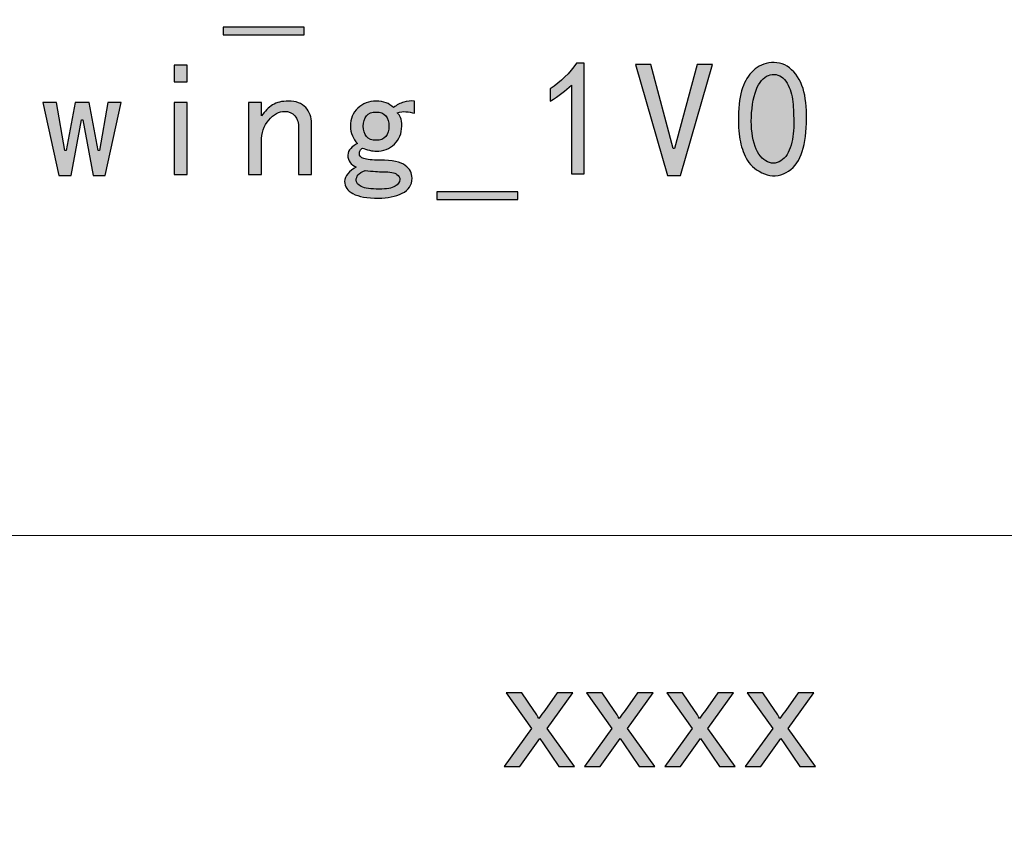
# Model space of a CAD drawing. Header units: millimetres. Extents: x -296 to 295, y -209 to 209.
# Tile 126 of 140: x 222 to 250, y -186 to -163. Entities that reach past the tile are written whole.
import ezdxf

# ---------------------------------------------------------------- set-up
doc = ezdxf.new("R2010")
doc.units = ezdxf.units.MM
doc.header["$MEASUREMENT"] = 0
doc.layers.add('layer 1', color=7, linetype='Continuous')

msp = doc.modelspace()

# ---------------------------------------------------------------- hatches: boundary and pattern name
at = {"layer": 'layer 1'}
h = msp.add_hatch(color=250, dxfattribs=at)
edge = h.paths.add_edge_path()
edge.add_spline(control_points=[(230.3718, -163.5964), (230.3718, -163.5964), (228.1147, -163.5964), (228.1147, -163.5964), (228.1147, -163.5964), (228.1147, -163.3816), (228.1147, -163.3816), (228.1147, -163.3816), (230.3718, -163.3816), (230.3718, -163.3816), (230.3718, -163.3816), (230.3718, -163.5964), (230.3718, -163.5964)], knot_values=[0, 0, 0, 0, 0.25, 0.25, 0.25, 0.5, 0.5, 0.5, 0.75, 0.75, 0.75, 1, 1, 1, 1], degree=3, periodic=1)
h = msp.add_hatch(color=250, dxfattribs=at)
edge = h.paths.add_edge_path()
edge.add_spline(control_points=[(227.1119, -164.9042), (227.1119, -164.9042), (226.7534, -164.9042), (226.7534, -164.9042), (226.7534, -164.9042), (226.7534, -164.4379), (226.7534, -164.4379), (226.7534, -164.4379), (227.1119, -164.4379), (227.1119, -164.4379), (227.1119, -164.4379), (227.1119, -164.9042), (227.1119, -164.9042)], knot_values=[0, 0, 0, 0, 0.25, 0.25, 0.25, 0.5, 0.5, 0.5, 0.75, 0.75, 0.75, 1, 1, 1, 1], degree=3, periodic=1)
h = msp.add_hatch(color=250, dxfattribs=at)
edge = h.paths.add_edge_path()
edge.add_spline(control_points=[(237.8317, -164.9936), (237.6758, -165.1488), (237.4793, -165.2978), (237.2401, -165.4415), (237.2401, -165.4415), (237.2401, -165.1014), (237.2401, -165.1014), (237.5389, -164.8981), (237.7835, -164.6588), (237.9746, -164.3844), (237.9746, -164.3844), (238.1894, -164.3844), (238.1894, -164.3844), (238.1894, -164.3844), (238.1894, -167.4655), (238.1894, -167.4655), (238.1894, -167.4655), (237.8317, -167.4655), (237.8317, -167.4655), (237.8317, -167.4655), (237.8317, -164.9936), (237.8317, -164.9936)], knot_values=[0, 0, 0, 0, 0.1428571, 0.1428571, 0.1428571, 0.2857143, 0.2857143, 0.2857143, 0.4285714, 0.4285714, 0.4285714, 0.5714286, 0.5714286, 0.5714286, 0.7142857, 0.7142857, 0.7142857, 0.8571429, 0.8571429, 0.8571429, 1, 1, 1, 1], degree=3, periodic=1)
h = msp.add_hatch(color=250, dxfattribs=at)
edge = h.paths.add_edge_path()
edge.add_spline(control_points=[(241.765, -164.4204), (241.765, -164.4204), (240.8699, -167.5198), (240.8699, -167.5198), (240.8699, -167.5198), (240.5114, -167.5198), (240.5114, -167.5198), (240.5114, -167.5198), (239.6156, -164.4204), (239.6156, -164.4204), (239.6156, -164.4204), (240.0452, -164.4204), (240.0452, -164.4204), (240.0452, -164.4204), (240.6727, -166.7669), (240.6727, -166.7669), (240.6727, -166.7669), (240.7086, -166.7669), (240.7086, -166.7669), (240.7086, -166.7669), (241.3354, -164.4204), (241.3354, -164.4204), (241.3354, -164.4204), (241.765, -164.4204), (241.765, -164.4204)], knot_values=[0, 0, 0, 0, 0.125, 0.125, 0.125, 0.25, 0.25, 0.25, 0.375, 0.375, 0.375, 0.5, 0.5, 0.5, 0.625, 0.625, 0.625, 0.75, 0.75, 0.75, 0.875, 0.875, 0.875, 1, 1, 1, 1], degree=3, periodic=1)
h = msp.add_hatch(color=250, dxfattribs=at)
edge = h.paths.add_edge_path()
edge.add_spline(control_points=[(242.4926, -165.7549), (242.5048, -165.4385), (242.5491, -165.1878), (242.6271, -165.0028), (242.7043, -164.8178), (242.8151, -164.6649), (242.9581, -164.5457), (243.1018, -164.4265), (243.2776, -164.3669), (243.487, -164.3669), (243.6957, -164.3669), (243.8776, -164.4532), (244.0335, -164.6267), (244.1887, -164.7995), (244.2903, -165.0173), (244.3377, -165.2803), (244.3859, -165.5432), (244.4004, -165.8443), (244.3828, -166.1852), (244.3645, -166.5254), (244.3049, -166.8028), (244.2032, -167.0176), (244.1015, -167.2332), (243.9494, -167.3822), (243.7469, -167.4655), (243.5436, -167.5496), (243.3402, -167.5404), (243.1377, -167.4388), (242.9344, -167.3371), (242.7914, -167.2034), (242.7074, -167.036), (242.624, -166.8686), (242.5644, -166.6928), (242.5285, -166.507), (242.4926, -166.3221), (242.4803, -166.0714), (242.4926, -165.7549)], knot_values=[0, 0, 0, 0, 0.0833333, 0.0833333, 0.0833333, 0.1666667, 0.1666667, 0.1666667, 0.25, 0.25, 0.25, 0.3333333, 0.3333333, 0.3333333, 0.4166667, 0.4166667, 0.4166667, 0.5, 0.5, 0.5, 0.5833333, 0.5833333, 0.5833333, 0.6666667, 0.6666667, 0.6666667, 0.75, 0.75, 0.75, 0.8333333, 0.8333333, 0.8333333, 0.9166667, 0.9166667, 0.9166667, 1, 1, 1, 1], degree=3, periodic=1)
h = msp.add_hatch(color=250, dxfattribs=at)
edge = h.paths.add_edge_path()
edge.add_spline(control_points=[(242.8686, -165.6471), (242.8327, -165.9758), (242.8449, -166.2686), (242.9046, -166.5254), (242.9642, -166.7822), (243.0628, -166.9641), (243.2004, -167.0719), (243.3372, -167.1789), (243.4778, -167.2003), (243.6215, -167.1346), (243.7645, -167.0688), (243.8692, -166.9374), (243.9349, -166.7402), (244.0006, -166.543), (244.0335, -166.3282), (244.0335, -166.095), (244.0335, -165.8627), (244.0243, -165.6502), (244.006, -165.4591), (243.9884, -165.268), (243.9349, -165.0953), (243.8447, -164.9401), (243.7553, -164.785), (243.636, -164.7039), (243.487, -164.6978), (243.3372, -164.6917), (243.2065, -164.7666), (243.0926, -164.9218), (242.9795, -165.0769), (242.9046, -165.3192), (242.8686, -165.6471)], knot_values=[0, 0, 0, 0, 0.1, 0.1, 0.1, 0.2, 0.2, 0.2, 0.3, 0.3, 0.3, 0.4, 0.4, 0.4, 0.5, 0.5, 0.5, 0.6, 0.6, 0.6, 0.7, 0.7, 0.7, 0.8, 0.8, 0.8, 0.9, 0.9, 0.9, 1, 1, 1, 1], degree=3, periodic=1)
h = msp.add_hatch(color=250, dxfattribs=at)
edge = h.paths.add_edge_path()
edge.add_spline(control_points=[(225.2737, -165.4775), (225.2737, -165.4775), (224.8258, -167.5198), (224.8258, -167.5198), (224.8258, -167.5198), (224.4857, -167.5198), (224.4857, -167.5198), (224.4857, -167.5198), (224.199, -165.9613), (224.199, -165.9613), (224.199, -165.9613), (224.1631, -165.9613), (224.1631, -165.9613), (224.1631, -165.9613), (223.8765, -167.5198), (223.8765, -167.5198), (223.8765, -167.5198), (223.5356, -167.5198), (223.5356, -167.5198), (223.5356, -167.5198), (223.0877, -165.4775), (223.0877, -165.4775), (223.0877, -165.4775), (223.4645, -165.4775), (223.4645, -165.4775), (223.4645, -165.4775), (223.6969, -166.8212), (223.6969, -166.8212), (223.6969, -166.8212), (223.7328, -166.8212), (223.7328, -166.8212), (223.7328, -166.8212), (223.9835, -165.4775), (223.9835, -165.4775), (223.9835, -165.4775), (224.3779, -165.4775), (224.3779, -165.4775), (224.3779, -165.4775), (224.6286, -166.8212), (224.6286, -166.8212), (224.6286, -166.8212), (224.6645, -166.8212), (224.6645, -166.8212), (224.6645, -166.8212), (224.8977, -165.4775), (224.8977, -165.4775), (224.8977, -165.4775), (225.2737, -165.4775), (225.2737, -165.4775)], knot_values=[0, 0, 0, 0, 0.0625, 0.0625, 0.0625, 0.125, 0.125, 0.125, 0.1875, 0.1875, 0.1875, 0.25, 0.25, 0.25, 0.3125, 0.3125, 0.3125, 0.375, 0.375, 0.375, 0.4375, 0.4375, 0.4375, 0.5, 0.5, 0.5, 0.5625, 0.5625, 0.5625, 0.625, 0.625, 0.625, 0.6875, 0.6875, 0.6875, 0.75, 0.75, 0.75, 0.8125, 0.8125, 0.8125, 0.875, 0.875, 0.875, 0.9375, 0.9375, 0.9375, 1, 1, 1, 1], degree=3, periodic=1)
h = msp.add_hatch(color=250, dxfattribs=at)
edge = h.paths.add_edge_path()
edge.add_spline(control_points=[(227.1119, -167.4839), (227.1119, -167.4839), (226.7534, -167.4839), (226.7534, -167.4839), (226.7534, -167.4839), (226.7534, -165.4775), (226.7534, -165.4775), (226.7534, -165.4775), (227.1119, -165.4775), (227.1119, -165.4775), (227.1119, -165.4775), (227.1119, -167.4839), (227.1119, -167.4839)], knot_values=[0, 0, 0, 0, 0.25, 0.25, 0.25, 0.5, 0.5, 0.5, 0.75, 0.75, 0.75, 1, 1, 1, 1], degree=3, periodic=1)
h = msp.add_hatch(color=250, dxfattribs=at)
edge = h.paths.add_edge_path()
edge.add_spline(control_points=[(230.5797, -167.4839), (230.5797, -167.4839), (230.2212, -167.4839), (230.2212, -167.4839), (230.2212, -167.4839), (230.2212, -166.1936), (230.2212, -166.1936), (230.2212, -166.0507), (230.1853, -165.9368), (230.1142, -165.8535), (230.0424, -165.7702), (229.9468, -165.7282), (229.8276, -165.7282), (229.6724, -165.7282), (229.5257, -165.8084), (229.3881, -165.9697), (229.2513, -166.131), (229.1825, -166.3312), (229.1825, -166.5697), (229.1825, -166.5697), (229.1825, -167.4839), (229.1825, -167.4839), (229.1825, -167.4839), (228.824, -167.4839), (228.824, -167.4839), (228.824, -167.4839), (228.824, -165.4775), (228.824, -165.4775), (228.824, -165.4775), (229.1825, -165.4775), (229.1825, -165.4775), (229.1825, -165.4775), (229.1825, -165.8535), (229.1825, -165.8535), (229.278, -165.722), (229.3827, -165.6204), (229.4959, -165.5493), (229.609, -165.4775), (229.7557, -165.4415), (229.9346, -165.4415), (230.1502, -165.4415), (230.3107, -165.5011), (230.4184, -165.6204), (230.5262, -165.7404), (230.5797, -165.8894), (230.5797, -166.0683), (230.5797, -166.0683), (230.5797, -167.4839), (230.5797, -167.4839)], knot_values=[0, 0, 0, 0, 0.0625, 0.0625, 0.0625, 0.125, 0.125, 0.125, 0.1875, 0.1875, 0.1875, 0.25, 0.25, 0.25, 0.3125, 0.3125, 0.3125, 0.375, 0.375, 0.375, 0.4375, 0.4375, 0.4375, 0.5, 0.5, 0.5, 0.5625, 0.5625, 0.5625, 0.625, 0.625, 0.625, 0.6875, 0.6875, 0.6875, 0.75, 0.75, 0.75, 0.8125, 0.8125, 0.8125, 0.875, 0.875, 0.875, 0.9375, 0.9375, 0.9375, 1, 1, 1, 1], degree=3, periodic=1)
h = msp.add_hatch(color=250, dxfattribs=at)
edge = h.paths.add_edge_path()
edge.add_spline(control_points=[(233.4567, -165.7817), (233.3734, -165.758), (233.2923, -165.7427), (233.2151, -165.7373), (233.1372, -165.7312), (233.0569, -165.7404), (232.9728, -165.7641), (233.0088, -165.8), (233.0386, -165.8443), (233.0623, -165.8986), (233.0867, -165.9521), (233.0982, -166.0324), (233.0982, -166.1401), (233.0982, -166.3435), (233.0294, -166.5101), (232.8926, -166.6416), (232.755, -166.773), (232.5845, -166.8388), (232.382, -166.8388), (232.3338, -166.8388), (232.2712, -166.8296), (232.194, -166.812), (232.116, -166.7937), (232.0533, -166.773), (232.0059, -166.7493), (231.97, -166.773), (231.9463, -166.7967), (231.9341, -166.8212), (231.9219, -166.8449), (231.9157, -166.8747), (231.9157, -166.9106), (231.9157, -166.9702), (231.9578, -167.0153), (232.0419, -167.0451), (232.1252, -167.0749), (232.2742, -167.0895), (232.489, -167.0895), (232.836, -167.0895), (233.0714, -167.1376), (233.1968, -167.2332), (233.3221, -167.3287), (233.3848, -167.4479), (233.3848, -167.5909), (233.3848, -167.782), (233.2923, -167.9226), (233.1074, -168.012), (232.9224, -168.1015), (232.7046, -168.1466), (232.4538, -168.1466), (232.1313, -168.1466), (231.892, -168.1045), (231.7369, -168.0212), (231.5817, -167.9379), (231.5038, -167.824), (231.5038, -167.6811), (231.5038, -167.6092), (231.5336, -167.5374), (231.594, -167.4655), (231.6536, -167.3944), (231.7308, -167.3341), (231.8263, -167.2867), (231.7552, -167.2507), (231.6979, -167.2064), (231.6566, -167.1521), (231.6146, -167.0986), (231.594, -167.0298), (231.594, -166.9465), (231.594, -166.8747), (231.6207, -166.812), (231.6742, -166.7585), (231.7277, -166.7042), (231.7904, -166.6599), (231.8622, -166.624), (231.8026, -166.5644), (231.7552, -166.4925), (231.7193, -166.4092), (231.6834, -166.3251), (231.665, -166.2357), (231.665, -166.1401), (231.665, -165.9368), (231.7338, -165.7702), (231.8714, -165.6387), (232.009, -165.5073), (232.1787, -165.4415), (232.382, -165.4415), (232.489, -165.4415), (232.5823, -165.4561), (232.6595, -165.4866), (232.7374, -165.5164), (232.8062, -165.5608), (232.8658, -165.6204), (232.9614, -165.5493), (233.0569, -165.4981), (233.1525, -165.4683), (233.248, -165.4385), (233.3489, -165.4293), (233.4567, -165.4415), (233.4567, -165.4415), (233.4567, -165.7817), (233.4567, -165.7817)], knot_values=[0, 0, 0, 0, 0.030303, 0.030303, 0.030303, 0.0606061, 0.0606061, 0.0606061, 0.0909091, 0.0909091, 0.0909091, 0.1212121, 0.1212121, 0.1212121, 0.1515152, 0.1515152, 0.1515152, 0.1818182, 0.1818182, 0.1818182, 0.2121212, 0.2121212, 0.2121212, 0.2424242, 0.2424242, 0.2424242, 0.2727273, 0.2727273, 0.2727273, 0.3030303, 0.3030303, 0.3030303, 0.3333333, 0.3333333, 0.3333333, 0.3636364, 0.3636364, 0.3636364, 0.3939394, 0.3939394, 0.3939394, 0.4242424, 0.4242424, 0.4242424, 0.4545455, 0.4545455, 0.4545455, 0.4848485, 0.4848485, 0.4848485, 0.5151515, 0.5151515, 0.5151515, 0.5454545, 0.5454545, 0.5454545, 0.5757576, 0.5757576, 0.5757576, 0.6060606, 0.6060606, 0.6060606, 0.6363636, 0.6363636, 0.6363636, 0.6666667, 0.6666667, 0.6666667, 0.6969697, 0.6969697, 0.6969697, 0.7272727, 0.7272727, 0.7272727, 0.7575758, 0.7575758, 0.7575758, 0.7878788, 0.7878788, 0.7878788, 0.8181818, 0.8181818, 0.8181818, 0.8484848, 0.8484848, 0.8484848, 0.8787879, 0.8787879, 0.8787879, 0.9090909, 0.9090909, 0.9090909, 0.9393939, 0.9393939, 0.9393939, 0.969697, 0.969697, 0.969697, 1, 1, 1, 1], degree=3, periodic=1)
h = msp.add_hatch(color=250, dxfattribs=at)
edge = h.paths.add_edge_path()
edge.add_spline(control_points=[(232.7405, -166.1401), (232.7405, -166.0209), (232.7107, -165.9254), (232.6503, -165.8535), (232.5907, -165.7817), (232.5012, -165.7457), (232.382, -165.7457), (232.2628, -165.7457), (232.1726, -165.7817), (232.1129, -165.8535), (232.0533, -165.9254), (232.0235, -166.0209), (232.0235, -166.1401), (232.0235, -166.2594), (232.0533, -166.3549), (232.1129, -166.4268), (232.1726, -166.4986), (232.2628, -166.5345), (232.382, -166.5345), (232.5012, -166.5345), (232.5907, -166.4986), (232.6503, -166.4268), (232.7107, -166.3549), (232.7405, -166.2594), (232.7405, -166.1401)], knot_values=[0, 0, 0, 0, 0.125, 0.125, 0.125, 0.25, 0.25, 0.25, 0.375, 0.375, 0.375, 0.5, 0.5, 0.5, 0.625, 0.625, 0.625, 0.75, 0.75, 0.75, 0.875, 0.875, 0.875, 1, 1, 1, 1], degree=3, periodic=1)
h = msp.add_hatch(color=250, dxfattribs=at)
edge = h.paths.add_edge_path()
edge.add_spline(control_points=[(233.0447, -167.6268), (233.0447, -167.5794), (233.0179, -167.5313), (232.9644, -167.4839), (232.9102, -167.4357), (232.7756, -167.412), (232.5609, -167.412), (232.5135, -167.412), (232.4477, -167.409), (232.3637, -167.4028), (232.2803, -167.3975), (232.1848, -167.3883), (232.077, -167.3761), (231.9815, -167.412), (231.9157, -167.4541), (231.8806, -167.5015), (231.8447, -167.5496), (231.8263, -167.597), (231.8263, -167.6451), (231.8263, -167.7162), (231.8745, -167.7766), (231.97, -167.824), (232.0656, -167.8722), (232.2329, -167.8959), (232.4714, -167.8959), (232.6747, -167.8959), (232.8207, -167.8691), (232.9102, -167.8148), (232.9996, -167.7613), (233.0447, -167.6987), (233.0447, -167.6268)], knot_values=[0, 0, 0, 0, 0.1, 0.1, 0.1, 0.2, 0.2, 0.2, 0.3, 0.3, 0.3, 0.4, 0.4, 0.4, 0.5, 0.5, 0.5, 0.6, 0.6, 0.6, 0.7, 0.7, 0.7, 0.8, 0.8, 0.8, 0.9, 0.9, 0.9, 1, 1, 1, 1], degree=3, periodic=1)
h = msp.add_hatch(color=250, dxfattribs=at)
edge = h.paths.add_edge_path()
edge.add_spline(control_points=[(236.3336, -168.1825), (236.3336, -168.1825), (234.0765, -168.1825), (234.0765, -168.1825), (234.0765, -168.1825), (234.0765, -167.9677), (234.0765, -167.9677), (234.0765, -167.9677), (236.3336, -167.9677), (236.3336, -167.9677), (236.3336, -167.9677), (236.3336, -168.1825), (236.3336, -168.1825)], knot_values=[0, 0, 0, 0, 0.25, 0.25, 0.25, 0.5, 0.5, 0.5, 0.75, 0.75, 0.75, 1, 1, 1, 1], degree=3, periodic=1)
h = msp.add_hatch(color=250, dxfattribs=at)
edge = h.paths.add_edge_path()
edge.add_spline(control_points=[(235.9571, -183.9952), (235.9571, -183.9952), (236.7216, -182.9314), (236.7216, -182.9314), (236.7216, -182.9314), (236.0136, -181.9415), (236.0136, -181.9415), (236.0136, -181.9415), (236.45, -181.9415), (236.45, -181.9415), (236.45, -181.9415), (236.7807, -182.4262), (236.7807, -182.4262), (236.8418, -182.5173), (236.8903, -182.5911), (236.9246, -182.6492), (236.9845, -182.5667), (237.0376, -182.4922), (237.0853, -182.4256), (237.0853, -182.4256), (237.4335, -181.9415), (237.4335, -181.9415), (237.4335, -181.9415), (237.8671, -181.9415), (237.8671, -181.9415), (237.8671, -181.9415), (237.1552, -182.9314), (237.1552, -182.9314), (237.1552, -182.9314), (237.9135, -183.9952), (237.9135, -183.9952), (237.9135, -183.9952), (237.4819, -183.9952), (237.4819, -183.9952), (237.4819, -183.9952), (237.049, -183.3621), (237.049, -183.3621), (237.049, -183.3621), (236.9501, -183.2097), (236.9501, -183.2097), (236.9501, -183.2097), (236.3908, -183.9952), (236.3908, -183.9952), (236.3908, -183.9952), (235.9571, -183.9952), (235.9571, -183.9952)], knot_values=[0, 0, 0, 0, 0.0666667, 0.0666667, 0.0666667, 0.1333333, 0.1333333, 0.1333333, 0.2, 0.2, 0.2, 0.2666667, 0.2666667, 0.2666667, 0.3333333, 0.3333333, 0.3333333, 0.4, 0.4, 0.4, 0.4666667, 0.4666667, 0.4666667, 0.5333333, 0.5333333, 0.5333333, 0.6, 0.6, 0.6, 0.6666667, 0.6666667, 0.6666667, 0.7333333, 0.7333333, 0.7333333, 0.8, 0.8, 0.8, 0.8666667, 0.8666667, 0.8666667, 0.9333333, 0.9333333, 0.9333333, 1, 1, 1, 1], degree=3, periodic=1)
h = msp.add_hatch(color=250, dxfattribs=at)
edge = h.paths.add_edge_path()
edge.add_spline(control_points=[(238.1981, -183.9952), (238.1981, -183.9952), (238.9625, -182.9314), (238.9625, -182.9314), (238.9625, -182.9314), (238.2546, -181.9415), (238.2546, -181.9415), (238.2546, -181.9415), (238.691, -181.9415), (238.691, -181.9415), (238.691, -181.9415), (239.0217, -182.4262), (239.0217, -182.4262), (239.0828, -182.5173), (239.1312, -182.5911), (239.1656, -182.6492), (239.2254, -182.5667), (239.2785, -182.4922), (239.3263, -182.4256), (239.3263, -182.4256), (239.6745, -181.9415), (239.6745, -181.9415), (239.6745, -181.9415), (240.1081, -181.9415), (240.1081, -181.9415), (240.1081, -181.9415), (239.3962, -182.9314), (239.3962, -182.9314), (239.3962, -182.9314), (240.1545, -183.9952), (240.1545, -183.9952), (240.1545, -183.9952), (239.7229, -183.9952), (239.7229, -183.9952), (239.7229, -183.9952), (239.29, -183.3621), (239.29, -183.3621), (239.29, -183.3621), (239.1911, -183.2097), (239.1911, -183.2097), (239.1911, -183.2097), (238.6318, -183.9952), (238.6318, -183.9952), (238.6318, -183.9952), (238.1981, -183.9952), (238.1981, -183.9952)], knot_values=[0, 0, 0, 0, 0.0666667, 0.0666667, 0.0666667, 0.1333333, 0.1333333, 0.1333333, 0.2, 0.2, 0.2, 0.2666667, 0.2666667, 0.2666667, 0.3333333, 0.3333333, 0.3333333, 0.4, 0.4, 0.4, 0.4666667, 0.4666667, 0.4666667, 0.5333333, 0.5333333, 0.5333333, 0.6, 0.6, 0.6, 0.6666667, 0.6666667, 0.6666667, 0.7333333, 0.7333333, 0.7333333, 0.8, 0.8, 0.8, 0.8666667, 0.8666667, 0.8666667, 0.9333333, 0.9333333, 0.9333333, 1, 1, 1, 1], degree=3, periodic=1)
h = msp.add_hatch(color=250, dxfattribs=at)
edge = h.paths.add_edge_path()
edge.add_spline(control_points=[(240.4391, -183.9952), (240.4391, -183.9952), (241.2035, -182.9314), (241.2035, -182.9314), (241.2035, -182.9314), (240.4956, -181.9415), (240.4956, -181.9415), (240.4956, -181.9415), (240.932, -181.9415), (240.932, -181.9415), (240.932, -181.9415), (241.2626, -182.4262), (241.2626, -182.4262), (241.3238, -182.5173), (241.3722, -182.5911), (241.4066, -182.6492), (241.4664, -182.5667), (241.5195, -182.4922), (241.5672, -182.4256), (241.5672, -182.4256), (241.9154, -181.9415), (241.9154, -181.9415), (241.9154, -181.9415), (242.3491, -181.9415), (242.3491, -181.9415), (242.3491, -181.9415), (241.6372, -182.9314), (241.6372, -182.9314), (241.6372, -182.9314), (242.3955, -183.9952), (242.3955, -183.9952), (242.3955, -183.9952), (241.9639, -183.9952), (241.9639, -183.9952), (241.9639, -183.9952), (241.5309, -183.3621), (241.5309, -183.3621), (241.5309, -183.3621), (241.4321, -183.2097), (241.4321, -183.2097), (241.4321, -183.2097), (240.8727, -183.9952), (240.8727, -183.9952), (240.8727, -183.9952), (240.4391, -183.9952), (240.4391, -183.9952)], knot_values=[0, 0, 0, 0, 0.0666667, 0.0666667, 0.0666667, 0.1333333, 0.1333333, 0.1333333, 0.2, 0.2, 0.2, 0.2666667, 0.2666667, 0.2666667, 0.3333333, 0.3333333, 0.3333333, 0.4, 0.4, 0.4, 0.4666667, 0.4666667, 0.4666667, 0.5333333, 0.5333333, 0.5333333, 0.6, 0.6, 0.6, 0.6666667, 0.6666667, 0.6666667, 0.7333333, 0.7333333, 0.7333333, 0.8, 0.8, 0.8, 0.8666667, 0.8666667, 0.8666667, 0.9333333, 0.9333333, 0.9333333, 1, 1, 1, 1], degree=3, periodic=1)
h = msp.add_hatch(color=250, dxfattribs=at)
edge = h.paths.add_edge_path()
edge.add_spline(control_points=[(242.6801, -183.9952), (242.6801, -183.9952), (243.4445, -182.9314), (243.4445, -182.9314), (243.4445, -182.9314), (242.7365, -181.9415), (242.7365, -181.9415), (242.7365, -181.9415), (243.1729, -181.9415), (243.1729, -181.9415), (243.1729, -181.9415), (243.5036, -182.4262), (243.5036, -182.4262), (243.5648, -182.5173), (243.6132, -182.5911), (243.6475, -182.6492), (243.7074, -182.5667), (243.7605, -182.4922), (243.8082, -182.4256), (243.8082, -182.4256), (244.1564, -181.9415), (244.1564, -181.9415), (244.1564, -181.9415), (244.5901, -181.9415), (244.5901, -181.9415), (244.5901, -181.9415), (243.8781, -182.9314), (243.8781, -182.9314), (243.8781, -182.9314), (244.6364, -183.9952), (244.6364, -183.9952), (244.6364, -183.9952), (244.2048, -183.9952), (244.2048, -183.9952), (244.2048, -183.9952), (243.7719, -183.3621), (243.7719, -183.3621), (243.7719, -183.3621), (243.673, -183.2097), (243.673, -183.2097), (243.673, -183.2097), (243.1137, -183.9952), (243.1137, -183.9952), (243.1137, -183.9952), (242.6801, -183.9952), (242.6801, -183.9952)], knot_values=[0, 0, 0, 0, 0.0666667, 0.0666667, 0.0666667, 0.1333333, 0.1333333, 0.1333333, 0.2, 0.2, 0.2, 0.2666667, 0.2666667, 0.2666667, 0.3333333, 0.3333333, 0.3333333, 0.4, 0.4, 0.4, 0.4666667, 0.4666667, 0.4666667, 0.5333333, 0.5333333, 0.5333333, 0.6, 0.6, 0.6, 0.6666667, 0.6666667, 0.6666667, 0.7333333, 0.7333333, 0.7333333, 0.8, 0.8, 0.8, 0.8666667, 0.8666667, 0.8666667, 0.9333333, 0.9333333, 0.9333333, 1, 1, 1, 1], degree=3, periodic=1)

# ---------------------------------------------------------------- linework, layer by layer
at = {"layer": 'layer 1', "color": 1, "lineweight": 0}
msp.add_open_spline([(295.3283, 209.2747), (295.3283, 209.2747), (295.3283, -208.9236), (295.3283, -208.9236), (295.3283, -208.9236), (-296.1944, -208.9236), (-296.1944, -208.9236), (-296.1944, -208.9236), (-296.1944, 209.2747), (-296.1944, 209.2747), (-296.1944, 209.2747), (295.3283, 209.2747), (295.3283, 209.2747)], degree=3, knots=[0, 0, 0, 0, 0.25, 0.25, 0.25, 0.5, 0.5, 0.5, 0.75, 0.75, 0.75, 1, 1, 1, 1], dxfattribs=at)
at = {"layer": 'layer 1', "color": 5, "lineweight": 0}
msp.add_open_spline([(-281.2487, 194.7284), (-281.2487, 194.7284), (-281.2487, -197.0649), (-281.2487, -197.0649), (-281.2487, -197.0649), (283.3586, -197.0649), (283.3586, -197.0649)], degree=3, knots=[0, 0, 0, 0, 0.5, 0.5, 0.5, 1, 1, 1, 1], dxfattribs=at)
at = {"layer": 'layer 1', "color": 250}
for points, knots in [([(230.3718, -163.5964), (230.3718, -163.5964), (228.1147, -163.5964), (228.1147, -163.5964), (228.1147, -163.5964), (228.1147, -163.3816), (228.1147, -163.3816), (228.1147, -163.3816), (230.3718, -163.3816), (230.3718, -163.3816), (230.3718, -163.3816), (230.3718, -163.5964), (230.3718, -163.5964)], [0, 0, 0, 0, 0.25, 0.25, 0.25, 0.5, 0.5, 0.5, 0.75, 0.75, 0.75, 1, 1, 1, 1]), ([(227.1119, -164.9042), (227.1119, -164.9042), (226.7534, -164.9042), (226.7534, -164.9042), (226.7534, -164.9042), (226.7534, -164.4379), (226.7534, -164.4379), (226.7534, -164.4379), (227.1119, -164.4379), (227.1119, -164.4379), (227.1119, -164.4379), (227.1119, -164.9042), (227.1119, -164.9042)], [0, 0, 0, 0, 0.25, 0.25, 0.25, 0.5, 0.5, 0.5, 0.75, 0.75, 0.75, 1, 1, 1, 1]), ([(237.8317, -164.9936), (237.6758, -165.1488), (237.4793, -165.2978), (237.2401, -165.4415), (237.2401, -165.4415), (237.2401, -165.1014), (237.2401, -165.1014), (237.5389, -164.8981), (237.7835, -164.6588), (237.9746, -164.3844), (237.9746, -164.3844), (238.1894, -164.3844), (238.1894, -164.3844), (238.1894, -164.3844), (238.1894, -167.4655), (238.1894, -167.4655), (238.1894, -167.4655), (237.8317, -167.4655), (237.8317, -167.4655), (237.8317, -167.4655), (237.8317, -164.9936), (237.8317, -164.9936)], [0, 0, 0, 0, 0.1428571, 0.1428571, 0.1428571, 0.2857143, 0.2857143, 0.2857143, 0.4285714, 0.4285714, 0.4285714, 0.5714286, 0.5714286, 0.5714286, 0.7142857, 0.7142857, 0.7142857, 0.8571429, 0.8571429, 0.8571429, 1, 1, 1, 1]), ([(241.765, -164.4204), (241.765, -164.4204), (240.8699, -167.5198), (240.8699, -167.5198), (240.8699, -167.5198), (240.5114, -167.5198), (240.5114, -167.5198), (240.5114, -167.5198), (239.6156, -164.4204), (239.6156, -164.4204), (239.6156, -164.4204), (240.0452, -164.4204), (240.0452, -164.4204), (240.0452, -164.4204), (240.6727, -166.7669), (240.6727, -166.7669), (240.6727, -166.7669), (240.7086, -166.7669), (240.7086, -166.7669), (240.7086, -166.7669), (241.3354, -164.4204), (241.3354, -164.4204), (241.3354, -164.4204), (241.765, -164.4204), (241.765, -164.4204)], [0, 0, 0, 0, 0.125, 0.125, 0.125, 0.25, 0.25, 0.25, 0.375, 0.375, 0.375, 0.5, 0.5, 0.5, 0.625, 0.625, 0.625, 0.75, 0.75, 0.75, 0.875, 0.875, 0.875, 1, 1, 1, 1]), ([(242.4926, -165.7549), (242.5048, -165.4385), (242.5491, -165.1878), (242.6271, -165.0028), (242.7043, -164.8178), (242.8151, -164.6649), (242.9581, -164.5457), (243.1018, -164.4265), (243.2776, -164.3669), (243.487, -164.3669), (243.6957, -164.3669), (243.8776, -164.4532), (244.0335, -164.6267), (244.1887, -164.7995), (244.2903, -165.0173), (244.3377, -165.2803), (244.3859, -165.5432), (244.4004, -165.8443), (244.3828, -166.1852), (244.3645, -166.5254), (244.3049, -166.8028), (244.2032, -167.0176), (244.1015, -167.2332), (243.9494, -167.3822), (243.7469, -167.4655), (243.5436, -167.5496), (243.3402, -167.5404), (243.1377, -167.4388), (242.9344, -167.3371), (242.7914, -167.2034), (242.7074, -167.036), (242.624, -166.8686), (242.5644, -166.6928), (242.5285, -166.507), (242.4926, -166.3221), (242.4803, -166.0714), (242.4926, -165.7549)], [0, 0, 0, 0, 0.0833333, 0.0833333, 0.0833333, 0.1666667, 0.1666667, 0.1666667, 0.25, 0.25, 0.25, 0.3333333, 0.3333333, 0.3333333, 0.4166667, 0.4166667, 0.4166667, 0.5, 0.5, 0.5, 0.5833333, 0.5833333, 0.5833333, 0.6666667, 0.6666667, 0.6666667, 0.75, 0.75, 0.75, 0.8333333, 0.8333333, 0.8333333, 0.9166667, 0.9166667, 0.9166667, 1, 1, 1, 1]), ([(242.8686, -165.6471), (242.8327, -165.9758), (242.8449, -166.2686), (242.9046, -166.5254), (242.9642, -166.7822), (243.0628, -166.9641), (243.2004, -167.0719), (243.3372, -167.1789), (243.4778, -167.2003), (243.6215, -167.1346), (243.7645, -167.0688), (243.8692, -166.9374), (243.9349, -166.7402), (244.0006, -166.543), (244.0335, -166.3282), (244.0335, -166.095), (244.0335, -165.8627), (244.0243, -165.6502), (244.006, -165.4591), (243.9884, -165.268), (243.9349, -165.0953), (243.8447, -164.9401), (243.7553, -164.785), (243.636, -164.7039), (243.487, -164.6978), (243.3372, -164.6917), (243.2065, -164.7666), (243.0926, -164.9218), (242.9795, -165.0769), (242.9046, -165.3192), (242.8686, -165.6471)], [0, 0, 0, 0, 0.1, 0.1, 0.1, 0.2, 0.2, 0.2, 0.3, 0.3, 0.3, 0.4, 0.4, 0.4, 0.5, 0.5, 0.5, 0.6, 0.6, 0.6, 0.7, 0.7, 0.7, 0.8, 0.8, 0.8, 0.9, 0.9, 0.9, 1, 1, 1, 1]), ([(225.2737, -165.4775), (225.2737, -165.4775), (224.8258, -167.5198), (224.8258, -167.5198), (224.8258, -167.5198), (224.4857, -167.5198), (224.4857, -167.5198), (224.4857, -167.5198), (224.199, -165.9613), (224.199, -165.9613), (224.199, -165.9613), (224.1631, -165.9613), (224.1631, -165.9613), (224.1631, -165.9613), (223.8765, -167.5198), (223.8765, -167.5198), (223.8765, -167.5198), (223.5356, -167.5198), (223.5356, -167.5198), (223.5356, -167.5198), (223.0877, -165.4775), (223.0877, -165.4775), (223.0877, -165.4775), (223.4645, -165.4775), (223.4645, -165.4775), (223.4645, -165.4775), (223.6969, -166.8212), (223.6969, -166.8212), (223.6969, -166.8212), (223.7328, -166.8212), (223.7328, -166.8212), (223.7328, -166.8212), (223.9835, -165.4775), (223.9835, -165.4775), (223.9835, -165.4775), (224.3779, -165.4775), (224.3779, -165.4775), (224.3779, -165.4775), (224.6286, -166.8212), (224.6286, -166.8212), (224.6286, -166.8212), (224.6645, -166.8212), (224.6645, -166.8212), (224.6645, -166.8212), (224.8977, -165.4775), (224.8977, -165.4775), (224.8977, -165.4775), (225.2737, -165.4775), (225.2737, -165.4775)], [0, 0, 0, 0, 0.0625, 0.0625, 0.0625, 0.125, 0.125, 0.125, 0.1875, 0.1875, 0.1875, 0.25, 0.25, 0.25, 0.3125, 0.3125, 0.3125, 0.375, 0.375, 0.375, 0.4375, 0.4375, 0.4375, 0.5, 0.5, 0.5, 0.5625, 0.5625, 0.5625, 0.625, 0.625, 0.625, 0.6875, 0.6875, 0.6875, 0.75, 0.75, 0.75, 0.8125, 0.8125, 0.8125, 0.875, 0.875, 0.875, 0.9375, 0.9375, 0.9375, 1, 1, 1, 1]), ([(227.1119, -167.4839), (227.1119, -167.4839), (226.7534, -167.4839), (226.7534, -167.4839), (226.7534, -167.4839), (226.7534, -165.4775), (226.7534, -165.4775), (226.7534, -165.4775), (227.1119, -165.4775), (227.1119, -165.4775), (227.1119, -165.4775), (227.1119, -167.4839), (227.1119, -167.4839)], [0, 0, 0, 0, 0.25, 0.25, 0.25, 0.5, 0.5, 0.5, 0.75, 0.75, 0.75, 1, 1, 1, 1]), ([(230.5797, -167.4839), (230.5797, -167.4839), (230.2212, -167.4839), (230.2212, -167.4839), (230.2212, -167.4839), (230.2212, -166.1936), (230.2212, -166.1936), (230.2212, -166.0507), (230.1853, -165.9368), (230.1142, -165.8535), (230.0424, -165.7702), (229.9468, -165.7282), (229.8276, -165.7282), (229.6724, -165.7282), (229.5257, -165.8084), (229.3881, -165.9697), (229.2513, -166.131), (229.1825, -166.3312), (229.1825, -166.5697), (229.1825, -166.5697), (229.1825, -167.4839), (229.1825, -167.4839), (229.1825, -167.4839), (228.824, -167.4839), (228.824, -167.4839), (228.824, -167.4839), (228.824, -165.4775), (228.824, -165.4775), (228.824, -165.4775), (229.1825, -165.4775), (229.1825, -165.4775), (229.1825, -165.4775), (229.1825, -165.8535), (229.1825, -165.8535), (229.278, -165.722), (229.3827, -165.6204), (229.4959, -165.5493), (229.609, -165.4775), (229.7557, -165.4415), (229.9346, -165.4415), (230.1502, -165.4415), (230.3107, -165.5011), (230.4184, -165.6204), (230.5262, -165.7404), (230.5797, -165.8894), (230.5797, -166.0683), (230.5797, -166.0683), (230.5797, -167.4839), (230.5797, -167.4839)], [0, 0, 0, 0, 0.0625, 0.0625, 0.0625, 0.125, 0.125, 0.125, 0.1875, 0.1875, 0.1875, 0.25, 0.25, 0.25, 0.3125, 0.3125, 0.3125, 0.375, 0.375, 0.375, 0.4375, 0.4375, 0.4375, 0.5, 0.5, 0.5, 0.5625, 0.5625, 0.5625, 0.625, 0.625, 0.625, 0.6875, 0.6875, 0.6875, 0.75, 0.75, 0.75, 0.8125, 0.8125, 0.8125, 0.875, 0.875, 0.875, 0.9375, 0.9375, 0.9375, 1, 1, 1, 1]), ([(233.4567, -165.7817), (233.3734, -165.758), (233.2923, -165.7427), (233.2151, -165.7373), (233.1372, -165.7312), (233.0569, -165.7404), (232.9728, -165.7641), (233.0088, -165.8), (233.0386, -165.8443), (233.0623, -165.8986), (233.0867, -165.9521), (233.0982, -166.0324), (233.0982, -166.1401), (233.0982, -166.3435), (233.0294, -166.5101), (232.8926, -166.6416), (232.755, -166.773), (232.5845, -166.8388), (232.382, -166.8388), (232.3338, -166.8388), (232.2712, -166.8296), (232.194, -166.812), (232.116, -166.7937), (232.0533, -166.773), (232.0059, -166.7493), (231.97, -166.773), (231.9463, -166.7967), (231.9341, -166.8212), (231.9219, -166.8449), (231.9157, -166.8747), (231.9157, -166.9106), (231.9157, -166.9702), (231.9578, -167.0153), (232.0419, -167.0451), (232.1252, -167.0749), (232.2742, -167.0895), (232.489, -167.0895), (232.836, -167.0895), (233.0714, -167.1376), (233.1968, -167.2332), (233.3221, -167.3287), (233.3848, -167.4479), (233.3848, -167.5909), (233.3848, -167.782), (233.2923, -167.9226), (233.1074, -168.012), (232.9224, -168.1015), (232.7046, -168.1466), (232.4538, -168.1466), (232.1313, -168.1466), (231.892, -168.1045), (231.7369, -168.0212), (231.5817, -167.9379), (231.5038, -167.824), (231.5038, -167.6811), (231.5038, -167.6092), (231.5336, -167.5374), (231.594, -167.4655), (231.6536, -167.3944), (231.7308, -167.3341), (231.8263, -167.2867), (231.7552, -167.2507), (231.6979, -167.2064), (231.6566, -167.1521), (231.6146, -167.0986), (231.594, -167.0298), (231.594, -166.9465), (231.594, -166.8747), (231.6207, -166.812), (231.6742, -166.7585), (231.7277, -166.7042), (231.7904, -166.6599), (231.8622, -166.624), (231.8026, -166.5644), (231.7552, -166.4925), (231.7193, -166.4092), (231.6834, -166.3251), (231.665, -166.2357), (231.665, -166.1401), (231.665, -165.9368), (231.7338, -165.7702), (231.8714, -165.6387), (232.009, -165.5073), (232.1787, -165.4415), (232.382, -165.4415), (232.489, -165.4415), (232.5823, -165.4561), (232.6595, -165.4866), (232.7374, -165.5164), (232.8062, -165.5608), (232.8658, -165.6204), (232.9614, -165.5493), (233.0569, -165.4981), (233.1525, -165.4683), (233.248, -165.4385), (233.3489, -165.4293), (233.4567, -165.4415), (233.4567, -165.4415), (233.4567, -165.7817), (233.4567, -165.7817)], [0, 0, 0, 0, 0.030303, 0.030303, 0.030303, 0.0606061, 0.0606061, 0.0606061, 0.0909091, 0.0909091, 0.0909091, 0.1212121, 0.1212121, 0.1212121, 0.1515152, 0.1515152, 0.1515152, 0.1818182, 0.1818182, 0.1818182, 0.2121212, 0.2121212, 0.2121212, 0.2424242, 0.2424242, 0.2424242, 0.2727273, 0.2727273, 0.2727273, 0.3030303, 0.3030303, 0.3030303, 0.3333333, 0.3333333, 0.3333333, 0.3636364, 0.3636364, 0.3636364, 0.3939394, 0.3939394, 0.3939394, 0.4242424, 0.4242424, 0.4242424, 0.4545455, 0.4545455, 0.4545455, 0.4848485, 0.4848485, 0.4848485, 0.5151515, 0.5151515, 0.5151515, 0.5454545, 0.5454545, 0.5454545, 0.5757576, 0.5757576, 0.5757576, 0.6060606, 0.6060606, 0.6060606, 0.6363636, 0.6363636, 0.6363636, 0.6666667, 0.6666667, 0.6666667, 0.6969697, 0.6969697, 0.6969697, 0.7272727, 0.7272727, 0.7272727, 0.7575758, 0.7575758, 0.7575758, 0.7878788, 0.7878788, 0.7878788, 0.8181818, 0.8181818, 0.8181818, 0.8484848, 0.8484848, 0.8484848, 0.8787879, 0.8787879, 0.8787879, 0.9090909, 0.9090909, 0.9090909, 0.9393939, 0.9393939, 0.9393939, 0.969697, 0.969697, 0.969697, 1, 1, 1, 1]), ([(232.7405, -166.1401), (232.7405, -166.0209), (232.7107, -165.9254), (232.6503, -165.8535), (232.5907, -165.7817), (232.5012, -165.7457), (232.382, -165.7457), (232.2628, -165.7457), (232.1726, -165.7817), (232.1129, -165.8535), (232.0533, -165.9254), (232.0235, -166.0209), (232.0235, -166.1401), (232.0235, -166.2594), (232.0533, -166.3549), (232.1129, -166.4268), (232.1726, -166.4986), (232.2628, -166.5345), (232.382, -166.5345), (232.5012, -166.5345), (232.5907, -166.4986), (232.6503, -166.4268), (232.7107, -166.3549), (232.7405, -166.2594), (232.7405, -166.1401)], [0, 0, 0, 0, 0.125, 0.125, 0.125, 0.25, 0.25, 0.25, 0.375, 0.375, 0.375, 0.5, 0.5, 0.5, 0.625, 0.625, 0.625, 0.75, 0.75, 0.75, 0.875, 0.875, 0.875, 1, 1, 1, 1]), ([(233.0447, -167.6268), (233.0447, -167.5794), (233.0179, -167.5313), (232.9644, -167.4839), (232.9102, -167.4357), (232.7756, -167.412), (232.5609, -167.412), (232.5135, -167.412), (232.4477, -167.409), (232.3637, -167.4028), (232.2803, -167.3975), (232.1848, -167.3883), (232.077, -167.3761), (231.9815, -167.412), (231.9157, -167.4541), (231.8806, -167.5015), (231.8447, -167.5496), (231.8263, -167.597), (231.8263, -167.6451), (231.8263, -167.7162), (231.8745, -167.7766), (231.97, -167.824), (232.0656, -167.8722), (232.2329, -167.8959), (232.4714, -167.8959), (232.6747, -167.8959), (232.8207, -167.8691), (232.9102, -167.8148), (232.9996, -167.7613), (233.0447, -167.6987), (233.0447, -167.6268)], [0, 0, 0, 0, 0.1, 0.1, 0.1, 0.2, 0.2, 0.2, 0.3, 0.3, 0.3, 0.4, 0.4, 0.4, 0.5, 0.5, 0.5, 0.6, 0.6, 0.6, 0.7, 0.7, 0.7, 0.8, 0.8, 0.8, 0.9, 0.9, 0.9, 1, 1, 1, 1]), ([(236.3336, -168.1825), (236.3336, -168.1825), (234.0765, -168.1825), (234.0765, -168.1825), (234.0765, -168.1825), (234.0765, -167.9677), (234.0765, -167.9677), (234.0765, -167.9677), (236.3336, -167.9677), (236.3336, -167.9677), (236.3336, -167.9677), (236.3336, -168.1825), (236.3336, -168.1825)], [0, 0, 0, 0, 0.25, 0.25, 0.25, 0.5, 0.5, 0.5, 0.75, 0.75, 0.75, 1, 1, 1, 1]), ([(235.9571, -183.9952), (235.9571, -183.9952), (236.7216, -182.9314), (236.7216, -182.9314), (236.7216, -182.9314), (236.0136, -181.9415), (236.0136, -181.9415), (236.0136, -181.9415), (236.45, -181.9415), (236.45, -181.9415), (236.45, -181.9415), (236.7807, -182.4262), (236.7807, -182.4262), (236.8418, -182.5173), (236.8903, -182.5911), (236.9246, -182.6492), (236.9845, -182.5667), (237.0376, -182.4922), (237.0853, -182.4256), (237.0853, -182.4256), (237.4335, -181.9415), (237.4335, -181.9415), (237.4335, -181.9415), (237.8671, -181.9415), (237.8671, -181.9415), (237.8671, -181.9415), (237.1552, -182.9314), (237.1552, -182.9314), (237.1552, -182.9314), (237.9135, -183.9952), (237.9135, -183.9952), (237.9135, -183.9952), (237.4819, -183.9952), (237.4819, -183.9952), (237.4819, -183.9952), (237.049, -183.3621), (237.049, -183.3621), (237.049, -183.3621), (236.9501, -183.2097), (236.9501, -183.2097), (236.9501, -183.2097), (236.3908, -183.9952), (236.3908, -183.9952), (236.3908, -183.9952), (235.9571, -183.9952), (235.9571, -183.9952)], [0, 0, 0, 0, 0.0666667, 0.0666667, 0.0666667, 0.1333333, 0.1333333, 0.1333333, 0.2, 0.2, 0.2, 0.2666667, 0.2666667, 0.2666667, 0.3333333, 0.3333333, 0.3333333, 0.4, 0.4, 0.4, 0.4666667, 0.4666667, 0.4666667, 0.5333333, 0.5333333, 0.5333333, 0.6, 0.6, 0.6, 0.6666667, 0.6666667, 0.6666667, 0.7333333, 0.7333333, 0.7333333, 0.8, 0.8, 0.8, 0.8666667, 0.8666667, 0.8666667, 0.9333333, 0.9333333, 0.9333333, 1, 1, 1, 1]), ([(238.1981, -183.9952), (238.1981, -183.9952), (238.9625, -182.9314), (238.9625, -182.9314), (238.9625, -182.9314), (238.2546, -181.9415), (238.2546, -181.9415), (238.2546, -181.9415), (238.691, -181.9415), (238.691, -181.9415), (238.691, -181.9415), (239.0217, -182.4262), (239.0217, -182.4262), (239.0828, -182.5173), (239.1312, -182.5911), (239.1656, -182.6492), (239.2254, -182.5667), (239.2785, -182.4922), (239.3263, -182.4256), (239.3263, -182.4256), (239.6745, -181.9415), (239.6745, -181.9415), (239.6745, -181.9415), (240.1081, -181.9415), (240.1081, -181.9415), (240.1081, -181.9415), (239.3962, -182.9314), (239.3962, -182.9314), (239.3962, -182.9314), (240.1545, -183.9952), (240.1545, -183.9952), (240.1545, -183.9952), (239.7229, -183.9952), (239.7229, -183.9952), (239.7229, -183.9952), (239.29, -183.3621), (239.29, -183.3621), (239.29, -183.3621), (239.1911, -183.2097), (239.1911, -183.2097), (239.1911, -183.2097), (238.6318, -183.9952), (238.6318, -183.9952), (238.6318, -183.9952), (238.1981, -183.9952), (238.1981, -183.9952)], [0, 0, 0, 0, 0.0666667, 0.0666667, 0.0666667, 0.1333333, 0.1333333, 0.1333333, 0.2, 0.2, 0.2, 0.2666667, 0.2666667, 0.2666667, 0.3333333, 0.3333333, 0.3333333, 0.4, 0.4, 0.4, 0.4666667, 0.4666667, 0.4666667, 0.5333333, 0.5333333, 0.5333333, 0.6, 0.6, 0.6, 0.6666667, 0.6666667, 0.6666667, 0.7333333, 0.7333333, 0.7333333, 0.8, 0.8, 0.8, 0.8666667, 0.8666667, 0.8666667, 0.9333333, 0.9333333, 0.9333333, 1, 1, 1, 1]), ([(240.4391, -183.9952), (240.4391, -183.9952), (241.2035, -182.9314), (241.2035, -182.9314), (241.2035, -182.9314), (240.4956, -181.9415), (240.4956, -181.9415), (240.4956, -181.9415), (240.932, -181.9415), (240.932, -181.9415), (240.932, -181.9415), (241.2626, -182.4262), (241.2626, -182.4262), (241.3238, -182.5173), (241.3722, -182.5911), (241.4066, -182.6492), (241.4664, -182.5667), (241.5195, -182.4922), (241.5672, -182.4256), (241.5672, -182.4256), (241.9154, -181.9415), (241.9154, -181.9415), (241.9154, -181.9415), (242.3491, -181.9415), (242.3491, -181.9415), (242.3491, -181.9415), (241.6372, -182.9314), (241.6372, -182.9314), (241.6372, -182.9314), (242.3955, -183.9952), (242.3955, -183.9952), (242.3955, -183.9952), (241.9639, -183.9952), (241.9639, -183.9952), (241.9639, -183.9952), (241.5309, -183.3621), (241.5309, -183.3621), (241.5309, -183.3621), (241.4321, -183.2097), (241.4321, -183.2097), (241.4321, -183.2097), (240.8727, -183.9952), (240.8727, -183.9952), (240.8727, -183.9952), (240.4391, -183.9952), (240.4391, -183.9952)], [0, 0, 0, 0, 0.0666667, 0.0666667, 0.0666667, 0.1333333, 0.1333333, 0.1333333, 0.2, 0.2, 0.2, 0.2666667, 0.2666667, 0.2666667, 0.3333333, 0.3333333, 0.3333333, 0.4, 0.4, 0.4, 0.4666667, 0.4666667, 0.4666667, 0.5333333, 0.5333333, 0.5333333, 0.6, 0.6, 0.6, 0.6666667, 0.6666667, 0.6666667, 0.7333333, 0.7333333, 0.7333333, 0.8, 0.8, 0.8, 0.8666667, 0.8666667, 0.8666667, 0.9333333, 0.9333333, 0.9333333, 1, 1, 1, 1]), ([(242.6801, -183.9952), (242.6801, -183.9952), (243.4445, -182.9314), (243.4445, -182.9314), (243.4445, -182.9314), (242.7365, -181.9415), (242.7365, -181.9415), (242.7365, -181.9415), (243.1729, -181.9415), (243.1729, -181.9415), (243.1729, -181.9415), (243.5036, -182.4262), (243.5036, -182.4262), (243.5648, -182.5173), (243.6132, -182.5911), (243.6475, -182.6492), (243.7074, -182.5667), (243.7605, -182.4922), (243.8082, -182.4256), (243.8082, -182.4256), (244.1564, -181.9415), (244.1564, -181.9415), (244.1564, -181.9415), (244.5901, -181.9415), (244.5901, -181.9415), (244.5901, -181.9415), (243.8781, -182.9314), (243.8781, -182.9314), (243.8781, -182.9314), (244.6364, -183.9952), (244.6364, -183.9952), (244.6364, -183.9952), (244.2048, -183.9952), (244.2048, -183.9952), (244.2048, -183.9952), (243.7719, -183.3621), (243.7719, -183.3621), (243.7719, -183.3621), (243.673, -183.2097), (243.673, -183.2097), (243.673, -183.2097), (243.1137, -183.9952), (243.1137, -183.9952), (243.1137, -183.9952), (242.6801, -183.9952), (242.6801, -183.9952)], [0, 0, 0, 0, 0.0666667, 0.0666667, 0.0666667, 0.1333333, 0.1333333, 0.1333333, 0.2, 0.2, 0.2, 0.2666667, 0.2666667, 0.2666667, 0.3333333, 0.3333333, 0.3333333, 0.4, 0.4, 0.4, 0.4666667, 0.4666667, 0.4666667, 0.5333333, 0.5333333, 0.5333333, 0.6, 0.6, 0.6, 0.6666667, 0.6666667, 0.6666667, 0.7333333, 0.7333333, 0.7333333, 0.8, 0.8, 0.8, 0.8666667, 0.8666667, 0.8666667, 0.9333333, 0.9333333, 0.9333333, 1, 1, 1, 1])]:
    msp.add_open_spline(points, degree=3, knots=knots, dxfattribs=at)
at = {"layer": 'layer 1', "color": 5, "lineweight": 0}
msp.add_open_spline([(191.9976, -177.5558), (191.9976, -177.5558), (283.3586, -177.5558), (283.3586, -177.5558)], degree=3, dxfattribs=at)

doc.saveas('drawing.dxf')
